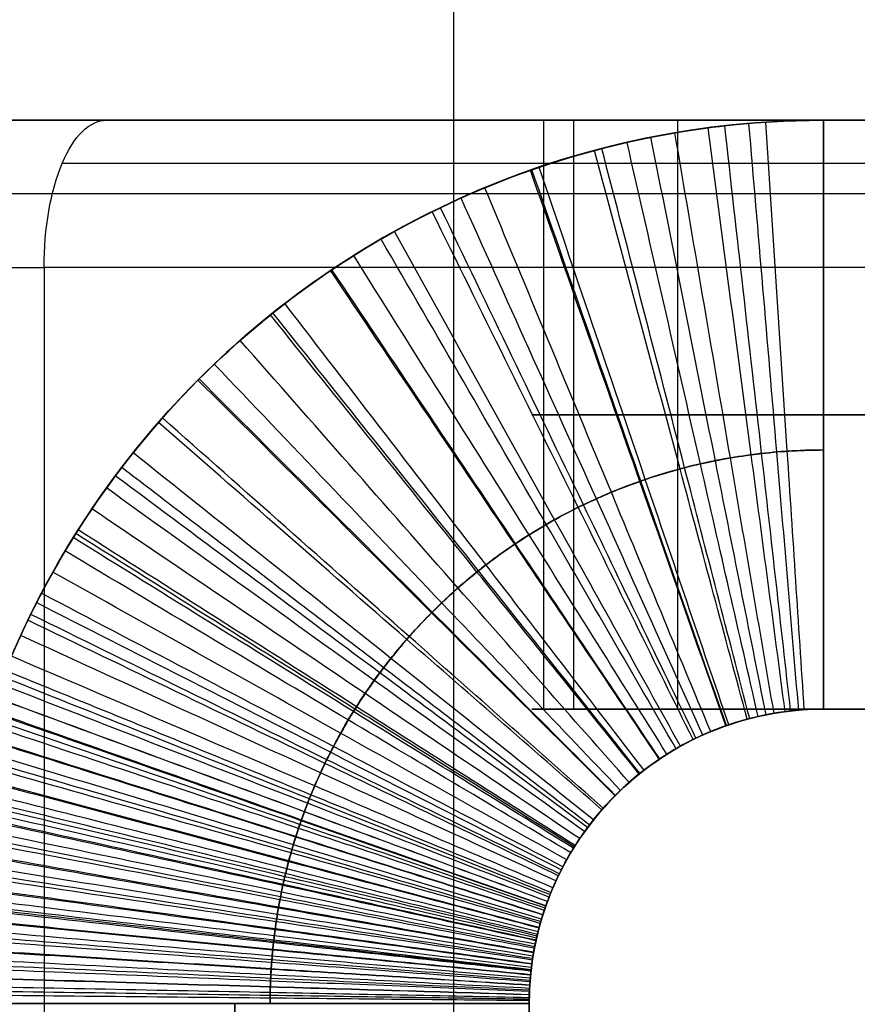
# Model space of a CAD drawing. Header units: millimetres. Extents: x -250 to 250, y -226 to 214.
# Tile 118 of 175: x 96.61 to 97.75, y -133.72 to -132.38. Entities that reach past the tile are written whole.
import ezdxf

# ---------------------------------------------------------------- set-up
doc = ezdxf.new("R2010")
doc.units = ezdxf.units.MM
doc.layers.add('Livello 01', color=7, linetype='Continuous')

# ---------------------------------------------------------------- blocks, each defined once
blk = doc.blocks.new('SPEAKONEUTRIKAUTO')
at = {"layer": 'Livello 01', "color": 9, "true_color": 0xc0c0c0}
blk.add_line((0, 11.8, -21.2), (0, 11.8), dxfattribs=at)
blk = doc.blocks.new('PWRCONNTFMTRUE1')
at = {"layer": 'Livello 01', "color": 9, "true_color": 0xc0c0c0}
for p, q in [((-8.4417, 4.1582, -23), (-8.4417, 12.7339, -23)), ((-16.4772, 12.0973, -18.2906), (-18.5033, 12.0973, -21.8)), ((13.7885, 12.0973, -18.2906), (15.8146, 12.0973, -21.8)), ((-12.661, 11.496, -23), (-12.661, 11.496, -22.2)), ((-24.7058, 1.7354, -22.6), (-19.1853, 11.2973, -22.6)), ((-21.2417, -0.2646, -22.6), (-14.5665, 11.2973, -22.6)), ((18.0502, 0.6063, -22.6), (11.8778, 11.2973, -22.6)), ((21.5143, 2.6063, -22.6), (16.4966, 11.2973, -22.6))]:
    blk.add_line(p, q, dxfattribs=at)
for centre, radius, start, end in [((-18.4032, 11.9339, -22.8), 1, 90, 155.0059), ((-18.4032, 11.9339, -23), 0.8, 90, 155.0059), ((-18.4032, 11.9339, -23), 0.8, 90, 155.0059), ((-13.4707, 10.4935, -22.2), 1.2, 80.6419, 150), ((-13.4707, 10.4935, -22.6), 1.2, 80.6419, 150), ((-15.2, 0, -22.2), 11.835, 79.49472, 80.64189), ((-15.2, 0, -22.6), 11.835, 79.49472, 80.64189), ((-13.261, 10.4567, -22.2), 1.2, 330, 79.4947), ((-13.261, 10.4567, -22.6), 1.2, 330, 79.4947)]:
    blk.add_arc(centre, radius, start, end, dxfattribs=at)
at = {"layer": 'Livello 01', "color": 9, "true_color": 0xc0c0c0, "extrusion": (0, 0, -1)}
for centre, radius, start, end in [((-12.8, 1.6169, 23), 11.5169, 360, 74.85518), ((-12.8, 1.6169, 23), 11.5169, 0, 74.85518), ((13.4707, 10.4935, 23), 1.2, 30, 99.3581), ((15.2, 0, 23), 11.835, 99.35811, 100.50528), ((13.261, 10.4567, 23), 1.2, 100.5053, 210)]:
    blk.add_arc(centre, radius, start, end, dxfattribs=at)
at = {"layer": 'Livello 01', "color": 9, "true_color": 0xc0c0c0, "extrusion": (1, 0, 0)}
for centre, radius in [((11.2973, -21.8, -16.4072), 1.2), ((11.2973, -21.8, 13.7856), 1.2), ((11.2973, -21.8, -16.4072), 0.4), ((11.2973, -21.8, 13.7856), 0.4)]:
    blk.add_arc(centre, radius, 270, 360, dxfattribs=at)
at = {"layer": 'Livello 01', "color": 9, "true_color": 0xc0c0c0, "extrusion": (-0.422525, -0.906351, -1.11525e-13)}
blk.add_arc((-22.5222, -22.8, -3.0405), 0.2, 180, 225, dxfattribs=at)
at = {"layer": 'Livello 01', "color": 9, "true_color": 0xc0c0c0, "extrusion": (-0.422525, -0.906351, -1.18454e-14)}
blk.add_arc((-22.5222, -22.8, -3.0405), 0.2, 225, 270, dxfattribs=at)
at = {"layer": 'Livello 01', "color": 9, "true_color": 0xc0c0c0, "extrusion": (0, 1, 0)}
for centre, radius, start, end in [((13.1285, -22.8906, 12.0973), 1.2, 65.3468, 90), ((-10.6708, -22.4906, 12.0973), 0.8, 120, 120.3138), ((-10.6708, -22.4906, 11.6973), 0.8, 120, 120.3138)]:
    blk.add_arc(centre, radius, start, end, dxfattribs=at)
at = {"layer": 'Livello 01', "color": 9, "true_color": 0xc0c0c0, "extrusion": (0, -1, 0)}
blk.add_arc((-13.1285, -22.8906, -11.6973), 1.2, 90, 114.6532, dxfattribs=at)
at = {"layer": 'Livello 01', "color": 9, "true_color": 0xc0c0c0}
for points, degree in [([(-22.0473, 8.8505, -22.9), (-20.216, 12.7789, -22.9)], 1), ([(-18.5033, 11.6973, -21.8), (-18.5033, 12.4973, -21.8)], 1), ([(-13.6291, 12.4973, -21.8), (-13.6291, 11.6973, -21.8)], 1), ([(11.0746, 11.6973, -21.8), (11.0746, 12.4973, -21.8)], 1), ([(15.8146, 12.4973, -21.8), (15.8146, 11.6973, -21.8)], 1), ([(11.3636, 11.6678, -21.9508), (11.3636, 12.4088, -22.2523)], 1), ([(-21.1409, 8.428, -22.8), (-19.3096, 12.3564, -22.8)], 1), ([(-19.3096, 12.3564, -22.8), (-19.3096, 12.3564, -17.8)], 1), ([(-21.0878, 8.4033, -22.9414), (-19.2565, 12.3316, -22.9414)], 1), ([(-19.1283, 12.2719, -23), (-20.9597, 8.3435, -23)], 1), ([(-14.1678, 12.2508, -22.5285), (-14.1678, 11.6151, -22.0428)], 1), ([(-18.5033, 12.0493, -21.8), (-18.5195, 12.0493, -21.8281), (-18.552, 12.0461, -21.8844), (-18.6007, 12.032, -21.9677), (-18.6494, 12.0086, -22.0489), (-18.6982, 11.9762, -22.127), (-18.7469, 11.9353, -22.2009), (-18.7956, 11.8864, -22.2698), (-18.8443, 11.8301, -22.3329), (-18.893, 11.7671, -22.3892), (-18.9417, 11.6982, -22.4381), (-18.9904, 11.6242, -22.479), (-19.0392, 11.5462, -22.5113), (-19.0879, 11.465, -22.5347), (-19.1366, 11.3816, -22.5488), (-19.1691, 11.3254, -22.552), (-19.1853, 11.2973, -22.552)], 3), ([(16.4966, 11.2973, -22.552), (16.4804, 11.3254, -22.552), (16.4479, 11.3816, -22.5488), (16.3992, 11.465, -22.5347), (16.3505, 11.5462, -22.5113), (16.3018, 11.6242, -22.479), (16.2531, 11.6982, -22.4381), (16.2043, 11.7671, -22.3892), (16.1556, 11.8301, -22.3329), (16.1069, 11.8864, -22.2698), (16.0582, 11.9353, -22.2009), (16.0095, 11.9762, -22.127), (15.9608, 12.0086, -22.0489), (15.9121, 12.032, -21.9677), (15.8633, 12.0461, -21.8844), (15.8309, 12.0493, -21.8281), (15.8146, 12.0493, -21.8)], 3), ([(11.3636, 11.9938, -22.0834), (11.3759, 11.9858, -22.1031), (11.4003, 11.9682, -22.1417), (11.4371, 11.9369, -22.1972), (11.4738, 11.9011, -22.2498), (11.5105, 11.8609, -22.2992), (11.5473, 11.8167, -22.345), (11.584, 11.7688, -22.387), (11.6207, 11.7175, -22.4247), (11.6574, 11.6632, -22.458), (11.6942, 11.6063, -22.4865), (11.7309, 11.5472, -22.5102), (11.7676, 11.4863, -22.5288), (11.8044, 11.424, -22.5421), (11.8411, 11.3609, -22.5502), (11.8656, 11.3185, -22.552), (11.8778, 11.2973, -22.552)], 3), ([(-14.5665, 11.2973, -22.552), (-14.557, 11.3137, -22.552), (-14.538, 11.3466, -22.5509), (-14.5095, 11.3957, -22.5461), (-14.4811, 11.4444, -22.538), (-14.4526, 11.4925, -22.5268), (-14.4241, 11.5397, -22.5124), (-14.3956, 11.5859, -22.495), (-14.3671, 11.6308, -22.4746), (-14.3386, 11.6743, -22.4513), (-14.3102, 11.7162, -22.4252), (-14.2817, 11.7563, -22.3963), (-14.2532, 11.7944, -22.365), (-14.2247, 11.8303, -22.3312), (-14.1962, 11.864, -22.2951), (-14.1773, 11.8848, -22.2696), (-14.1678, 11.8948, -22.2565)], 3), ([(-18.5033, 11.6973, -21.8), (-13.6291, 11.6973, -21.8)], 1), ([(-18.5033, 11.6973, -21.8), (-16.4772, 11.6973, -18.2906)], 1), ([(11.3636, 11.6678, -21.9508), (11.2928, 11.6923, -21.8905), (11.1965, 11.6973, -21.838), (11.0746, 11.6973, -21.8)], 3), ([(11.0746, 11.6973, -21.8), (15.8146, 11.6973, -21.8)], 1), ([(13.7885, 11.6973, -18.2906), (15.8146, 11.6973, -21.8)], 1), ([(-13.2756, 11.6775, -22.2), (-13.2756, 11.6775, -23)], 1), ([(-13.0422, 11.6366, -22.2), (-13.0422, 11.6366, -23)], 1), ([(-24.7058, 1.7354, -22.2), (-19.1853, 11.2973, -22.2)], 1), ([(-24.7058, 1.7354, -23), (-19.1853, 11.2973, -23)], 1), ([(-21.2417, -0.2646, -23), (-14.5665, 11.2973, -23)], 1), ([(-14.5665, 11.2973, -22.2), (-21.2417, -0.2646, -22.2)], 1), ([(-14.5665, 11.2973, -23), (-19.1853, 11.2973, -23)], 1), ([(-14.5665, 11.2973, -22.2), (-19.1853, 11.2973, -22.2)], 1), ([(-19.1853, 11.2973, -23), (-19.1853, 11.2973, -22.2)], 1), ([(-14.5665, 11.2973, -22.2), (-14.5665, 11.2973, -23)], 1), ([(11.8778, 11.2973, -22.2), (16.4966, 11.2973, -22.2)], 1), ([(11.8778, 11.2973, -23), (11.8778, 11.2973, -22.2)], 1), ([(16.4966, 11.2973, -23), (11.8778, 11.2973, -23)], 1), ([(18.0502, 0.6063, -22.2), (11.8778, 11.2973, -22.2)], 1), ([(11.8778, 11.2973, -23), (18.0502, 0.6063, -23)], 1), ([(16.4966, 11.2973, -22.2), (16.4966, 11.2973, -23)], 1), ([(21.5143, 2.6063, -23), (16.4966, 11.2973, -23)], 1), ([(16.4966, 11.2973, -22.2), (21.5143, 2.6063, -22.2)], 1)]:
    blk.add_open_spline(points, degree=degree, dxfattribs=at)
for points, knots in [([(-19.1853, 11.2973, -23), (-19.1251, 11.4636, -23), (-19.0656, 11.6281, -22.9654), (-18.9453, 11.9325, -22.8316), (-18.8858, 12.0691, -22.7337), (-18.7717, 12.2822, -22.5015), (-18.7183, 12.3615, -22.374), (-18.6106, 12.4696, -22.0965), (-18.5572, 12.4973, -21.9489), (-18.5033, 12.4973, -21.8)], [0, 0, 0, 0, 0.531933, 0.531933, 1.06362, 1.06362, 1.539841, 1.539841, 2.016063, 2.016063, 2.016063, 2.016063]), ([(-13.6291, 12.4973, -21.8), (-13.7448, 12.4973, -21.8853), (-13.8475, 12.4887, -21.994), (-14.0271, 12.4191, -22.2455), (-14.1039, 12.3575, -22.3889), (-14.1678, 12.2508, -22.5285)], [0, 0, 0, 0, 0.4856194, 0.4856194, 0.9712387, 0.9712387, 0.9712387, 0.9712387]), ([(-13.72, 11.6965, -21.8247), (-13.72, 11.8136, -21.832), (-13.72, 12.0798, -21.8484), (-13.72, 12.346, -21.8649), (-13.72, 12.495, -21.8741)], [0.02000272, 0.02000272, 0.02000272, 0.02000272, 0.0552, 0.10000592, 0.10000592, 0.10000592, 0.10000592]), ([(-13.6976, 11.6969, -21.8182), (-13.6976, 11.8141, -21.8235), (-13.6976, 12.0805, -21.8356), (-13.6976, 12.3469, -21.8477), (-13.6976, 12.4961, -21.8545)], [0.02000168, 0.02000168, 0.02000168, 0.02000168, 0.0552, 0.10000387, 0.10000387, 0.10000387, 0.10000387]), ([(-13.675, 11.6971, -21.8118), (-13.675, 11.8144, -21.8153), (-13.675, 12.0809, -21.8232), (-13.675, 12.3475, -21.8311), (-13.675, 12.4968, -21.8355)], [0.02000081, 0.02000081, 0.02000081, 0.02000081, 0.0552, 0.10000194, 0.10000194, 0.10000194, 0.10000194]), ([(-13.6522, 11.6972, -21.8058), (-13.6522, 11.8145, -21.8075), (-13.6522, 12.0812, -21.8114), (-13.6522, 12.3478, -21.8152), (-13.6522, 12.4971, -21.8174)], [0.02000022, 0.02000022, 0.02000022, 0.02000022, 0.0552, 0.10000053, 0.10000053, 0.10000053, 0.10000053]), ([(11.0869, 11.6972, -21.8039), (11.0869, 11.8146, -21.805), (11.0869, 12.0812, -21.8076), (11.0869, 12.3479, -21.8102), (11.0869, 12.4972, -21.8117)], [0.2000102, 0.2000102, 0.2000102, 0.2000102, 0.5520245, 1.0000481, 1.0000481, 1.0000481, 1.0000481]), ([(11.099, 11.6972, -21.8079), (11.099, 11.8145, -21.8102), (11.099, 12.0811, -21.8155), (11.099, 12.3477, -21.8208), (11.099, 12.497, -21.8237)], [0.2000139, 0.2000139, 0.2000139, 0.2000139, 0.5520245, 1.000059, 1.000059, 1.000059, 1.000059]), ([(11.111, 11.6971, -21.812), (11.111, 11.8144, -21.8156), (11.111, 12.0809, -21.8236), (11.111, 12.3475, -21.8316), (11.111, 12.4968, -21.8361)], [0.2000198, 0.2000198, 0.2000198, 0.2000198, 0.5520245, 1.0000761, 1.0000761, 1.0000761, 1.0000761]), ([(11.1229, 11.697, -21.8163), (11.1229, 11.8142, -21.821), (11.1229, 12.0806, -21.8319), (11.1229, 12.3471, -21.8427), (11.1229, 12.4963, -21.8488)], [0.2000274, 0.2000274, 0.2000274, 0.2000274, 0.5520245, 1.0000983, 1.0000983, 1.0000983, 1.0000983]), ([(11.1346, 11.6968, -21.8206), (11.1346, 11.8139, -21.8267), (11.1346, 12.0803, -21.8404), (11.1346, 12.3466, -21.8542), (11.1346, 12.4958, -21.8619)], [0.2000363, 0.2000363, 0.2000363, 0.2000363, 0.5520245, 1.0001245, 1.0001245, 1.0001245, 1.0001245]), ([(11.1462, 11.6965, -21.8251), (11.1462, 11.8136, -21.8324), (11.1462, 12.0798, -21.8491), (11.1462, 12.3459, -21.8659), (11.1462, 12.495, -21.8752)], [0.2000461, 0.2000461, 0.2000461, 0.2000461, 0.5520245, 1.0001532, 1.0001532, 1.0001532, 1.0001532]), ([(11.1576, 11.6962, -21.8296), (11.1576, 11.8132, -21.8383), (11.1576, 12.0792, -21.8581), (11.1576, 12.3451, -21.8778), (11.1576, 12.4941, -21.8889)], [0.2000563, 0.2000563, 0.2000563, 0.2000563, 0.5520245, 1.000183, 1.000183, 1.000183, 1.000183]), ([(16.4966, 11.2973, -23), (16.4427, 11.4462, -23), (16.3893, 11.5938, -22.9723), (16.2816, 11.8713, -22.8643), (16.2282, 11.9988, -22.7849), (16.1142, 12.231, -22.5719), (16.0547, 12.3288, -22.4352), (15.9343, 12.4627, -22.1308), (15.8748, 12.4973, -21.9663), (15.8146, 12.4973, -21.8)], [-2.016063, -2.016063, -2.016063, -2.016063, -1.539841, -1.539841, -1.06362, -1.06362, -0.531933, -0.531933, 0, 0, 0, 0]), ([(-18.552, 11.6948, -21.8448), (-18.552, 11.8113, -21.8579), (-18.552, 12.0763, -21.8878), (-18.552, 12.3413, -21.9176), (-18.552, 12.4897, -21.9344)], [0.2004203, 0.2004203, 0.2004203, 0.2004203, 0.5531599, 1.0021011, 1.0021011, 1.0021011, 1.0021011]), ([(-13.8275, 11.6926, -21.861), (-13.8275, 11.8086, -21.8789), (-13.8275, 12.0721, -21.9196), (-13.8275, 12.3357, -21.9603), (-13.8275, 12.4833, -21.9831)], [0.02000588, 0.02000588, 0.02000588, 0.02000588, 0.0552, 0.10000931, 0.10000931, 0.10000931, 0.10000931]), ([(-13.8066, 11.6938, -21.8533), (-13.8066, 11.81, -21.869), (-13.8066, 12.0743, -21.9045), (-13.8066, 12.3386, -21.94), (-13.8066, 12.4867, -21.96)], [0.02000602, 0.02000602, 0.02000602, 0.02000602, 0.0552, 0.10001005, 0.10001005, 0.10001005, 0.10001005]), ([(-13.7853, 11.6947, -21.8458), (-13.7853, 11.8112, -21.8593), (-13.7853, 12.0762, -21.8898), (-13.7853, 12.3411, -21.9204), (-13.7853, 12.4895, -21.9375)], [0.02000564, 0.02000564, 0.02000564, 0.02000564, 0.0552, 0.10000999, 0.10000999, 0.10000999, 0.10000999]), ([(-13.7638, 11.6955, -21.8386), (-13.7638, 11.8122, -21.8499), (-13.7638, 12.0777, -21.8756), (-13.7638, 12.3431, -21.9013), (-13.7638, 12.4918, -21.9157)], [0.02000485, 0.02000485, 0.02000485, 0.02000485, 0.0552, 0.10000916, 0.10000916, 0.10000916, 0.10000916]), ([(-13.742, 11.6961, -21.8315), (-13.742, 11.813, -21.8408), (-13.742, 12.0789, -21.8618), (-13.742, 12.3447, -21.8828), (-13.742, 12.4936, -21.8945)], [0.02000383, 0.02000383, 0.02000383, 0.02000383, 0.0552, 0.10000774, 0.10000774, 0.10000774, 0.10000774]), ([(11.1688, 11.6959, -21.8343), (11.1688, 11.8127, -21.8444), (11.1688, 12.0785, -21.8672), (11.1688, 12.3442, -21.8901), (11.1688, 12.493, -21.9029)], [0.2000663, 0.2000663, 0.2000663, 0.2000663, 0.5520245, 1.0002124, 1.0002124, 1.0002124, 1.0002124]), ([(11.1799, 11.6954, -21.8391), (11.1799, 11.8122, -21.8505), (11.1799, 12.0776, -21.8766), (11.1799, 12.343, -21.9026), (11.1799, 12.4917, -21.9172)], [0.2000758, 0.2000758, 0.2000758, 0.2000758, 0.5520245, 1.0002404, 1.0002404, 1.0002404, 1.0002404]), ([(11.1909, 11.6949, -21.8439), (11.1909, 11.8115, -21.8568), (11.1909, 12.0766, -21.8861), (11.1909, 12.3417, -21.9154), (11.1909, 12.4902, -21.9318)], [0.2000847, 0.2000847, 0.2000847, 0.2000847, 0.5520245, 1.0002665, 1.0002665, 1.0002665, 1.0002665]), ([(11.2017, 11.6944, -21.8489), (11.2017, 11.8108, -21.8632), (11.2017, 12.0755, -21.8958), (11.2017, 12.3402, -21.9284), (11.2017, 12.4885, -21.9467)], [0.2000927, 0.2000927, 0.2000927, 0.2000927, 0.5520245, 1.00029, 1.00029, 1.00029, 1.00029]), ([(11.2123, 11.6937, -21.854), (11.2123, 11.8099, -21.8698), (11.2123, 12.0742, -21.9057), (11.2123, 12.3385, -21.9417), (11.2123, 12.4866, -21.9619)], [0.2000995, 0.2000995, 0.2000995, 0.2000995, 0.5520245, 1.0003101, 1.0003101, 1.0003101, 1.0003101]), ([(11.2227, 11.693, -21.8591), (11.2227, 11.809, -21.8764), (11.2227, 12.0728, -21.9158), (11.2227, 12.3366, -21.9552), (11.2227, 12.4844, -21.9773)], [0.2001049, 0.2001049, 0.2001049, 0.2001049, 0.5520245, 1.0003261, 1.0003261, 1.0003261, 1.0003261]), ([(11.233, 11.6922, -21.8643), (11.233, 11.8079, -21.8832), (11.233, 12.0712, -21.9261), (11.233, 12.3345, -21.969), (11.233, 12.4819, -21.993)], [0.2001086, 0.2001086, 0.2001086, 0.2001086, 0.5520245, 1.0003371, 1.0003371, 1.0003371, 1.0003371]), ([(15.8633, 11.6948, -21.8448), (15.8633, 11.8113, -21.8579), (15.8633, 12.0763, -21.8878), (15.8633, 12.3413, -21.9176), (15.8633, 12.4897, -21.9344)], [0.2004203, 0.2004203, 0.2004203, 0.2004203, 0.5531599, 1.0021009, 1.0021009, 1.0021009, 1.0021009]), ([(-18.6007, 11.6872, -21.889), (-18.6007, 11.8016, -21.9151), (-18.6007, 12.0616, -21.9745), (-18.6007, 12.3216, -22.0338), (-18.6007, 12.4672, -22.067)], [0.2004203, 0.2004203, 0.2004203, 0.2004203, 0.5531599, 1.0021011, 1.0021011, 1.0021011, 1.0021011]), ([(-13.8883, 11.6881, -21.8854), (-13.8883, 11.8027, -21.9104), (-13.8883, 12.0632, -21.9673), (-13.8883, 12.3237, -22.0242), (-13.8883, 12.4697, -22.0561)], [0.02000327, 0.02000327, 0.02000327, 0.02000327, 0.0552, 0.10000364, 0.10000364, 0.10000364, 0.10000364]), ([(-13.8683, 11.6898, -21.8771), (-13.8683, 11.8049, -21.8997), (-13.8683, 12.0666, -21.951), (-13.8683, 12.3283, -22.0024), (-13.8683, 12.4748, -22.0312)], [0.02000438, 0.02000438, 0.02000438, 0.02000438, 0.0552, 0.10000592, 0.10000592, 0.10000592, 0.10000592]), ([(-13.8481, 11.6913, -21.869), (-13.8481, 11.8069, -21.8892), (-13.8481, 12.0696, -21.9351), (-13.8481, 12.3323, -21.9811), (-13.8481, 12.4794, -22.0068)], [0.02000529, 0.02000529, 0.02000529, 0.02000529, 0.0552, 0.10000789, 0.10000789, 0.10000789, 0.10000789]), ([(11.243, 11.6913, -21.8696), (11.243, 11.8068, -21.8901), (11.243, 12.0694, -21.9365), (11.243, 12.3321, -21.9829), (11.243, 12.4792, -22.0089)], [0.2001103, 0.2001103, 0.2001103, 0.2001103, 0.5520245, 1.0003422, 1.0003422, 1.0003422, 1.0003422]), ([(11.2529, 11.6903, -21.875), (11.2529, 11.8055, -21.897), (11.2529, 12.0675, -21.9471), (11.2529, 12.3295, -21.9971), (11.2529, 12.4763, -22.0251)], [0.20011, 0.20011, 0.20011, 0.20011, 0.5520245, 1.0003412, 1.0003412, 1.0003412, 1.0003412]), ([(11.2627, 11.6892, -21.8805), (11.2627, 11.8041, -21.9041), (11.2627, 12.0654, -21.9578), (11.2627, 12.3266, -22.0115), (11.2627, 12.473, -22.0415)], [0.2001076, 0.2001076, 0.2001076, 0.2001076, 0.5520245, 1.0003343, 1.0003343, 1.0003343, 1.0003343]), ([(11.2722, 11.688, -21.8861), (11.2722, 11.8026, -21.9113), (11.2722, 12.063, -21.9687), (11.2722, 12.3235, -22.026), (11.2722, 12.4694, -22.0582)], [0.2001033, 0.2001033, 0.2001033, 0.2001033, 0.5520245, 1.0003218, 1.0003218, 1.0003218, 1.0003218]), ([(15.9121, 11.6872, -21.889), (15.9121, 11.8016, -21.9151), (15.9121, 12.0616, -21.9745), (15.9121, 12.3216, -22.0338), (15.9121, 12.4672, -22.067)], [0.2004203, 0.2004203, 0.2004203, 0.2004203, 0.5531599, 1.0021007, 1.0021007, 1.0021007, 1.0021007]), ([(-13.9271, 11.6839, -21.9025), (-13.9271, 11.7973, -21.9326), (-13.9271, 12.0551, -22.0009), (-13.9271, 12.3128, -22.0693), (-13.9271, 12.4572, -22.1075)], [0.02000106, 0.02000106, 0.02000106, 0.02000106, 0.0552, 0.10000017, 0.10000017, 0.10000017, 0.10000017]), ([(-13.9078, 11.6861, -21.8939), (-13.9078, 11.8002, -21.9214), (-13.9078, 12.0594, -21.984), (-13.9078, 12.3186, -22.0465), (-13.9078, 12.4638, -22.0816)], [0.02000211, 0.02000211, 0.02000211, 0.02000211, 0.0552, 0.10000153, 0.10000153, 0.10000153, 0.10000153]), ([(11.2815, 11.6867, -21.8917), (11.2815, 11.8009, -21.9186), (11.2815, 12.0605, -21.9797), (11.2815, 12.3201, -22.0408), (11.2815, 12.4656, -22.075)], [0.2000972, 0.2000972, 0.2000972, 0.2000972, 0.5520245, 1.0003041, 1.0003041, 1.0003041, 1.0003041]), ([(11.2906, 11.6853, -21.8974), (11.2906, 11.7991, -21.9259), (11.2906, 12.0578, -21.9908), (11.2906, 12.3165, -22.0557), (11.2906, 12.4614, -22.0921)], [0.2000895, 0.2000895, 0.2000895, 0.2000895, 0.5520245, 1.0002816, 1.0002816, 1.0002816, 1.0002816]), ([(11.2996, 11.6838, -21.9031), (11.2996, 11.7972, -21.9333), (11.2996, 12.0549, -22.0021), (11.2996, 12.3126, -22.0708), (11.2996, 12.4569, -22.1093)], [0.2000804, 0.2000804, 0.2000804, 0.2000804, 0.5520245, 1.0002546, 1.0002546, 1.0002546, 1.0002546]), ([(-13.9645, 11.6788, -21.9203), (-13.9645, 11.7907, -21.9556), (-13.9645, 12.045, -22.0357), (-13.9645, 12.2993, -22.1159), (-13.9645, 12.4417, -22.1608)], [0.02, 0.02, 0.02, 0.02, 0.0552, 0.10000038, 0.10000038, 0.10000038, 0.10000038]), ([(-13.946, 11.6815, -21.9113), (-13.946, 11.7942, -21.944), (-13.946, 12.0503, -22.0182), (-13.946, 12.3064, -22.0924), (-13.946, 12.4499, -22.134)], [0.02000029, 0.02000029, 0.02000029, 0.02000029, 0.0552, 0.10000003, 0.10000003, 0.10000003, 0.10000003]), ([(11.3083, 11.6822, -21.9089), (11.3083, 11.7951, -21.9408), (11.3083, 12.0517, -22.0134), (11.3083, 12.3084, -22.086), (11.3083, 12.4521, -22.1267)], [0.2000699, 0.2000699, 0.2000699, 0.2000699, 0.5520245, 1.0002239, 1.0002239, 1.0002239, 1.0002239]), ([(11.3168, 11.6805, -21.9148), (11.3168, 11.7929, -21.9484), (11.3168, 12.0484, -22.0249), (11.3168, 12.3039, -22.1014), (11.3168, 12.447, -22.1443)], [0.2000584, 0.2000584, 0.2000584, 0.2000584, 0.5520245, 1.0001902, 1.0001902, 1.0001902, 1.0001902]), ([(11.3252, 11.6787, -21.9207), (11.3252, 11.7905, -21.956), (11.3252, 12.0448, -22.0365), (11.3252, 12.2991, -22.1169), (11.3252, 12.4415, -22.162)], [0.2000466, 0.2000466, 0.2000466, 0.2000466, 0.5520245, 1.0001555, 1.0001555, 1.0001555, 1.0001555]), ([(-18.6494, 11.6748, -21.9321), (-18.6494, 11.7856, -21.9709), (-18.6494, 12.0373, -22.0589), (-18.6494, 12.289, -22.147), (-18.6494, 12.4299, -22.1963)], [0.2004203, 0.2004203, 0.2004203, 0.2004203, 0.5531599, 1.0021015, 1.0021015, 1.0021015, 1.0021015]), ([(-13.9826, 11.6758, -21.9294), (-13.9826, 11.7868, -21.9673), (-13.9826, 12.0391, -22.0535), (-13.9826, 12.2915, -22.1398), (-13.9826, 12.4328, -22.1881)], [0.02, 0.02, 0.02, 0.02, 0.0552, 0.100001, 0.100001, 0.100001, 0.100001]), ([(11.3333, 11.6767, -21.9266), (11.3333, 11.788, -21.9637), (11.3333, 12.041, -22.0481), (11.3333, 12.294, -22.1325), (11.3333, 12.4357, -22.1798)], [0.2000352, 0.2000352, 0.2000352, 0.2000352, 0.5520245, 1.0001219, 1.0001219, 1.0001219, 1.0001219]), ([(11.3412, 11.6747, -21.9326), (11.3412, 11.7854, -21.9715), (11.3412, 12.037, -22.0599), (11.3412, 12.2886, -22.1483), (11.3412, 12.4295, -22.1978)], [0.200025, 0.200025, 0.200025, 0.200025, 0.5520245, 1.0000916, 1.0000916, 1.0000916, 1.0000916]), ([(15.9608, 11.6748, -21.9321), (15.9608, 11.7856, -21.9709), (15.9608, 12.0373, -22.0589), (15.9608, 12.289, -22.147), (15.9608, 12.4299, -22.1963)], [0.2004203, 0.2004203, 0.2004203, 0.2004203, 0.5531599, 1.0021013, 1.0021013, 1.0021013, 1.0021013]), ([(-14.0003, 11.6725, -21.9386), (-14.0003, 11.7826, -21.9792), (-14.0003, 12.0327, -22.0716), (-14.0003, 12.2829, -22.1639), (-14.0003, 12.423, -22.2157)], [0.02, 0.02, 0.02, 0.02, 0.0552, 0.10000181, 0.10000181, 0.10000181, 0.10000181]), ([(11.3489, 11.6725, -21.9386), (11.3489, 11.7825, -21.9793), (11.3489, 12.0327, -22.0717), (11.3489, 12.2828, -22.1641), (11.3489, 12.4229, -22.2159)], [0.2000166, 0.2000166, 0.2000166, 0.2000166, 0.5520245, 1.000067, 1.000067, 1.000067, 1.000067]), ([(11.3564, 11.6702, -21.9447), (11.3564, 11.7796, -21.9871), (11.3564, 12.0282, -22.0836), (11.3564, 12.2768, -22.18), (11.3564, 12.416, -22.234)], [0.2000109, 0.2000109, 0.2000109, 0.2000109, 0.5520245, 1.0000504, 1.0000504, 1.0000504, 1.0000504]), ([(-14.0346, 11.6651, -21.9572), (-14.0346, 11.7729, -22.0034), (-14.0346, 12.0182, -22.1082), (-14.0346, 12.2634, -22.2131), (-14.0346, 12.4007, -22.2718)], [0.02, 0.02, 0.02, 0.02, 0.0552, 0.10000363, 0.10000363, 0.10000363, 0.10000363]), ([(-14.0177, 11.6689, -21.9479), (-14.0177, 11.778, -21.9912), (-14.0177, 12.0257, -22.0898), (-14.0177, 12.2735, -22.1884), (-14.0177, 12.4123, -22.2436)], [0.02, 0.02, 0.02, 0.02, 0.0552, 0.10000272, 0.10000272, 0.10000272, 0.10000272]), ([(11.3636, 12.4088, -22.2523), (11.4195, 12.3505, -22.3954), (11.4749, 12.2652, -22.5259), (11.5867, 12.0498, -22.7474), (11.6421, 11.9217, -22.8363), (11.7581, 11.628, -22.9654), (11.8177, 11.4635, -23), (11.8778, 11.2973, -23)], [-1.520098, -1.520098, -1.520098, -1.520098, -1.025966, -1.025966, -0.531835, -0.531835, 0, 0, 0, 0]), ([(-14.0511, 11.6609, -21.9667), (-14.0511, 11.7675, -22.0156), (-14.0511, 12.0099, -22.1268), (-14.0511, 12.2524, -22.2379), (-14.0511, 12.3881, -22.3001)], [0.02, 0.02, 0.02, 0.02, 0.0552, 0.10000443, 0.10000443, 0.10000443, 0.10000443]), ([(-18.6982, 11.6577, -21.9736), (-18.6982, 11.7634, -22.0245), (-18.6982, 12.0036, -22.1402), (-18.6982, 12.2439, -22.2559), (-18.6982, 12.3784, -22.3207)], [0.2004203, 0.2004203, 0.2004203, 0.2004203, 0.5531599, 1.0021018, 1.0021018, 1.0021018, 1.0021018]), ([(-14.0672, 11.6564, -21.9762), (-14.0672, 11.7617, -22.0279), (-14.0672, 12.0011, -22.1454), (-14.0672, 12.2405, -22.2629), (-14.0672, 12.3746, -22.3287)], [0.02, 0.02, 0.02, 0.02, 0.0552, 0.10000501, 0.10000501, 0.10000501, 0.10000501]), ([(16.0095, 11.6577, -21.9736), (16.0095, 11.7634, -22.0245), (16.0095, 12.0036, -22.1402), (16.0095, 12.2439, -22.2559), (16.0095, 12.3784, -22.3207)], [0.2004203, 0.2004203, 0.2004203, 0.2004203, 0.5531599, 1.0021016, 1.0021016, 1.0021016, 1.0021016]), ([(-14.0829, 11.6515, -21.9858), (-14.0829, 11.7554, -22.0403), (-14.0829, 11.9916, -22.1641), (-14.0829, 12.2278, -22.288), (-14.0829, 12.36, -22.3573)], [0.02, 0.02, 0.02, 0.02, 0.0552, 0.10000519, 0.10000519, 0.10000519, 0.10000519]), ([(11.4003, 11.6537, -21.9815), (11.4003, 11.7583, -22.0348), (11.4003, 11.9959, -22.1558), (11.4003, 12.2335, -22.2768), (11.4003, 12.3666, -22.3446)], [0.2002388, 0.2002388, 0.2002388, 0.2002388, 0.552659, 1.0011938, 1.0011938, 1.0011938, 1.0011938]), ([(-14.0982, 11.6463, -21.9953), (-14.0982, 11.7487, -22.0526), (-14.0982, 11.9814, -22.1829), (-14.0982, 12.2141, -22.3131), (-14.0982, 12.3445, -22.3861)], [0.01999999, 0.01999999, 0.01999999, 0.01999999, 0.0552, 0.10000493, 0.10000493, 0.10000493, 0.10000493]), ([(-14.113, 11.6408, -22.0049), (-14.113, 11.7416, -22.065), (-14.113, 11.9706, -22.2016), (-14.113, 12.1996, -22.3383), (-14.113, 12.3279, -22.4148)], [0.02, 0.02, 0.02, 0.02, 0.0552, 0.10000422, 0.10000422, 0.10000422, 0.10000422]), ([(-18.7469, 11.636, -22.0128), (-18.7469, 11.7353, -22.0752), (-18.7469, 11.9611, -22.2171), (-18.7469, 12.1869, -22.359), (-18.7469, 12.3133, -22.4384)], [0.2004203, 0.2004203, 0.2004203, 0.2004203, 0.5531599, 1.0021017, 1.0021017, 1.0021017, 1.0021017]), ([(-14.1274, 11.6349, -22.0145), (-14.1274, 11.7339, -22.0774), (-14.1274, 11.9591, -22.2204), (-14.1274, 12.1842, -22.3634), (-14.1274, 12.3102, -22.4434)], [0.02, 0.02, 0.02, 0.02, 0.0552, 0.10000305, 0.10000305, 0.10000305, 0.10000305]), ([(11.4371, 11.6371, -22.011), (11.4371, 11.7368, -22.0729), (11.4371, 11.9633, -22.2136), (11.4371, 12.1899, -22.3542), (11.4371, 12.3167, -22.433)], [0.2002388, 0.2002388, 0.2002388, 0.2002388, 0.552659, 1.0011938, 1.0011938, 1.0011938, 1.0011938]), ([(16.0582, 11.636, -22.0128), (16.0582, 11.7353, -22.0752), (16.0582, 11.9611, -22.2171), (16.0582, 12.1869, -22.359), (16.0582, 12.3133, -22.4384)], [0.2004203, 0.2004203, 0.2004203, 0.2004203, 0.5531599, 1.0021008, 1.0021008, 1.0021008, 1.0021008]), ([(-14.1413, 11.6287, -22.024), (-14.1413, 11.7259, -22.0897), (-14.1413, 11.9468, -22.239), (-14.1413, 12.1678, -22.3884), (-14.1413, 12.2915, -22.472)], [0.02, 0.02, 0.02, 0.02, 0.0552, 0.10000165, 0.10000165, 0.10000165, 0.10000165]), ([(-14.1548, 11.6221, -22.0335), (-14.1548, 11.7173, -22.1019), (-14.1548, 11.9339, -22.2576), (-14.1548, 12.1504, -22.4132), (-14.1548, 12.2717, -22.5004)], [0.02, 0.02, 0.02, 0.02, 0.0552, 0.10000048, 0.10000048, 0.10000048, 0.10000048]), ([(11.4738, 11.618, -22.039), (11.4738, 11.7121, -22.1091), (11.4738, 11.926, -22.2684), (11.4738, 12.1398, -22.4277), (11.4738, 12.2596, -22.5169)], [0.2002388, 0.2002388, 0.2002388, 0.2002388, 0.552659, 1.0011938, 1.0011938, 1.0011938, 1.0011938]), ([(-14.1678, 12.2508, -22.5285), (-14.2279, 12.1499, -22.6606), (-14.2874, 12.0226, -22.7704), (-14.3841, 11.7886, -22.8995), (-14.4205, 11.6944, -22.9369), (-14.4936, 11.4988, -22.9873), (-14.53, 11.3982, -23), (-14.5665, 11.2973, -23)], [0, 0, 0, 0, 0.5314, 0.5314, 0.854113, 0.854113, 1.176826, 1.176826, 1.176826, 1.176826]), ([(-18.7956, 11.61, -22.0494), (-18.7956, 11.7017, -22.1226), (-18.7956, 11.9102, -22.2888), (-18.7956, 12.1187, -22.4551), (-18.7956, 12.2355, -22.5482)], [0.2004203, 0.2004203, 0.2004203, 0.2004203, 0.5531599, 1.0021015, 1.0021015, 1.0021015, 1.0021015]), ([(16.1069, 11.61, -22.0494), (16.1069, 11.7017, -22.1226), (16.1069, 11.9102, -22.2888), (16.1069, 12.1187, -22.4551), (16.1069, 12.2355, -22.5482)], [0.2004203, 0.2004203, 0.2004203, 0.2004203, 0.5531599, 1.0021013, 1.0021013, 1.0021013, 1.0021013]), ([(-14.1962, 11.5985, -22.0632), (-14.1962, 11.6869, -22.1404), (-14.1962, 11.8877, -22.3158), (-14.1962, 12.0885, -22.4912), (-14.1962, 12.201, -22.5895)], [0.2001435, 0.2001435, 0.2001435, 0.2001435, 0.5523961, 1.0007176, 1.0007176, 1.0007176, 1.0007176]), ([(11.5105, 11.5967, -22.0652), (11.5105, 11.6845, -22.143), (11.5105, 11.8842, -22.3198), (11.5105, 12.0838, -22.4966), (11.5105, 12.1956, -22.5956)], [0.2002388, 0.2002388, 0.2002388, 0.2002388, 0.552659, 1.0011938, 1.0011938, 1.0011938, 1.0011938]), ([(-14.2247, 11.5806, -22.0823), (-14.2247, 11.6637, -22.1652), (-14.2247, 11.8526, -22.3534), (-14.2247, 12.0415, -22.5416), (-14.2247, 12.1473, -22.647)], [0.2001435, 0.2001435, 0.2001435, 0.2001435, 0.5523961, 1.0007176, 1.0007176, 1.0007176, 1.0007176]), ([(-18.8443, 11.5801, -22.0828), (-18.8443, 11.6631, -22.1658), (-18.8443, 11.8516, -22.3544), (-18.8443, 12.0402, -22.5429), (-18.8443, 12.1458, -22.6485)], [0.2004203, 0.2004203, 0.2004203, 0.2004203, 0.5531599, 1.0021013, 1.0021013, 1.0021013, 1.0021013]), ([(16.1556, 11.5801, -22.0828), (16.1556, 11.6631, -22.1658), (16.1556, 11.8516, -22.3544), (16.1556, 12.0402, -22.5429), (16.1556, 12.1458, -22.6485)], [0.2004203, 0.2004203, 0.2004203, 0.2004203, 0.5531599, 1.0021013, 1.0021013, 1.0021013, 1.0021013]), ([(11.5473, 11.5732, -22.0896), (11.5473, 11.6542, -22.1745), (11.5473, 11.8382, -22.3675), (11.5473, 12.0221, -22.5606), (11.5473, 12.1252, -22.6687)], [0.2002388, 0.2002388, 0.2002388, 0.2002388, 0.552659, 1.0011938, 1.0011938, 1.0011938, 1.0011938]), ([(-14.2532, 11.5615, -22.1003), (-14.2532, 11.639, -22.1884), (-14.2532, 11.8152, -22.3886), (-14.2532, 11.9913, -22.5888), (-14.2532, 12.09, -22.7009)], [0.2001435, 0.2001435, 0.2001435, 0.2001435, 0.5523961, 1.0007176, 1.0007176, 1.0007176, 1.0007176]), ([(-18.893, 11.5467, -22.1127), (-18.893, 11.6198, -22.2045), (-18.893, 11.7861, -22.413), (-18.893, 11.9523, -22.6214), (-18.893, 12.0455, -22.7382)], [0.2004203, 0.2004203, 0.2004203, 0.2004203, 0.5531599, 1.0021013, 1.0021013, 1.0021013, 1.0021013]), ([(-14.1678, 11.8948, -22.2565), (-14.1635, 11.8993, -22.2507), (-14.1549, 11.9079, -22.239), (-14.1414, 11.9204, -22.2212), (-14.1275, 11.9321, -22.2033), (-14.1132, 11.9431, -22.1853), (-14.0983, 11.9535, -22.1673), (-14.0831, 11.9633, -22.1493), (-14.0674, 11.9724, -22.1314), (-14.0513, 11.9809, -22.1135), (-14.0348, 11.9888, -22.0957), (-14.0178, 11.9961, -22.0781), (-14.0005, 12.0028, -22.0606), (-13.9828, 12.0089, -22.0433), (-13.9647, 12.0145, -22.0262), (-13.9462, 12.0196, -22.0094), (-13.9273, 12.0242, -21.9928), (-13.9081, 12.0283, -21.9765), (-13.8885, 12.032, -21.9606), (-13.8686, 12.0352, -21.945), (-13.8483, 12.0381, -21.9297), (-13.8277, 12.0405, -21.9148), (-13.8068, 12.0426, -21.9003), (-13.7856, 12.0444, -21.8862), (-13.7641, 12.0458, -21.8725), (-13.7423, 12.047, -21.8593), (-13.7203, 12.0479, -21.8465), (-13.6979, 12.0485, -21.8342), (-13.6753, 12.049, -21.8223), (-13.6525, 12.0492, -21.811), (-13.6368, 12.0493, -21.8036), (-13.6291, 12.0493, -21.8)], [0, 0, 0, 0, 0.006628, 0.013198, 0.0197077, 0.0261546, 0.0325364, 0.0388507, 0.0450952, 0.0512676, 0.0573657, 0.0633873, 0.0693301, 0.0751922, 0.0809713, 0.0866656, 0.092273, 0.0977917, 0.1032199, 0.1085557, 0.1137975, 0.1189436, 0.1239927, 0.1289431, 0.1337936, 0.138543, 0.14319, 0.1477338, 0.1521734, 0.1565081, 0.1607374, 0.1607374, 0.1607374, 0.1607374]), ([(11.0746, 12.0493, -21.8), (11.0787, 12.0493, -21.8024), (11.087, 12.0492, -21.8074), (11.0991, 12.0491, -21.8149), (11.1111, 12.0489, -21.8227), (11.123, 12.0487, -21.8306), (11.1347, 12.0483, -21.8388), (11.1463, 12.0478, -21.8472), (11.1577, 12.0472, -21.8557), (11.169, 12.0465, -21.8645), (11.1801, 12.0457, -21.8735), (11.191, 12.0447, -21.8826), (11.2018, 12.0436, -21.8919), (11.2124, 12.0424, -21.9014), (11.2228, 12.041, -21.9111), (11.2331, 12.0395, -21.9209), (11.2431, 12.0378, -21.9309), (11.253, 12.0359, -21.9411), (11.2627, 12.0339, -21.9514), (11.2723, 12.0317, -21.9618), (11.2816, 12.0293, -21.9724), (11.2907, 12.0267, -21.983), (11.2997, 12.0239, -21.9938), (11.3084, 12.0209, -22.0047), (11.3169, 12.0177, -22.0157), (11.3252, 12.0143, -22.0269), (11.3334, 12.0106, -22.038), (11.3413, 12.0068, -22.0493), (11.3489, 12.0027, -22.0606), (11.3564, 11.9984, -22.072), (11.3612, 11.9954, -22.0796), (11.3636, 11.9938, -22.0834)], [0, 0, 0, 0, 0.052969, 0.1069, 0.161785, 0.217612, 0.274371, 0.332051, 0.39064, 0.450125, 0.510493, 0.571731, 0.633825, 0.69676, 0.760521, 0.825093, 0.89046, 0.956606, 1.023515, 1.091169, 1.159552, 1.228646, 1.298434, 1.368898, 1.440018, 1.511778, 1.584158, 1.65714, 1.730704, 1.804832, 1.879504, 1.879504, 1.879504, 1.879504]), ([(11.584, 11.5478, -22.1118), (11.584, 11.6213, -22.2033), (11.584, 11.7883, -22.4112), (11.584, 11.9553, -22.6191), (11.584, 12.0488, -22.7355)], [0.2002388, 0.2002388, 0.2002388, 0.2002388, 0.552659, 1.0011938, 1.0011938, 1.0011938, 1.0011938]), ([(16.2043, 11.5467, -22.1127), (16.2043, 11.6198, -22.2045), (16.2043, 11.7861, -22.413), (16.2043, 11.9523, -22.6214), (16.2043, 12.0455, -22.7382)], [0.2004203, 0.2004203, 0.2004203, 0.2004203, 0.5531599, 1.0021015, 1.0021015, 1.0021015, 1.0021015]), ([(-14.2817, 11.5412, -22.117), (-14.2817, 11.6128, -22.21), (-14.2817, 11.7755, -22.4213), (-14.2817, 11.9381, -22.6326), (-14.2817, 12.0292, -22.7509)], [0.2001435, 0.2001435, 0.2001435, 0.2001435, 0.5523961, 1.0007176, 1.0007176, 1.0007176, 1.0007176]), ([(-14.3102, 11.5199, -22.1323), (-14.3102, 11.5853, -22.2298), (-14.3102, 11.7337, -22.4513), (-14.3102, 11.8822, -22.6728), (-14.3102, 11.9653, -22.7969)], [0.2001435, 0.2001435, 0.2001435, 0.2001435, 0.5523961, 1.0007176, 1.0007176, 1.0007176, 1.0007176]), ([(11.6207, 11.5205, -22.1319), (11.6207, 11.586, -22.2292), (11.6207, 11.7349, -22.4505), (11.6207, 11.8837, -22.6718), (11.6207, 11.9671, -22.7957)], [0.2002388, 0.2002388, 0.2002388, 0.2002388, 0.552659, 1.0011938, 1.0011938, 1.0011938, 1.0011938]), ([(-18.9417, 11.5101, -22.1387), (-18.9417, 11.5725, -22.238), (-18.9417, 11.7144, -22.4638), (-18.9417, 11.8563, -22.6896), (-18.9417, 11.9357, -22.8161)], [0.2004203, 0.2004203, 0.2004203, 0.2004203, 0.5531599, 1.0021008, 1.0021008, 1.0021008, 1.0021008]), ([(16.2531, 11.5101, -22.1387), (16.2531, 11.5725, -22.238), (16.2531, 11.7144, -22.4638), (16.2531, 11.8563, -22.6896), (16.2531, 11.9357, -22.8161)], [0.2004203, 0.2004203, 0.2004203, 0.2004203, 0.5531599, 1.0021017, 1.0021017, 1.0021017, 1.0021017]), ([(-14.3386, 11.4977, -22.1462), (-14.3386, 11.5565, -22.2477), (-14.3386, 11.6901, -22.4785), (-14.3386, 11.8237, -22.7093), (-14.3386, 11.8985, -22.8385)], [0.2001435, 0.2001435, 0.2001435, 0.2001435, 0.5523961, 1.0007176, 1.0007176, 1.0007176, 1.0007176]), ([(11.6574, 11.4917, -22.1496), (11.6574, 11.5487, -22.2521), (11.6574, 11.6783, -22.4852), (11.6574, 11.808, -22.7182), (11.6574, 11.8805, -22.8487)], [0.2002388, 0.2002388, 0.2002388, 0.2002388, 0.552659, 1.0011938, 1.0011938, 1.0011938, 1.0011938]), ([(-14.3671, 11.4746, -22.1586), (-14.3671, 11.5266, -22.2637), (-14.3671, 11.6448, -22.5028), (-14.3671, 11.7629, -22.7418), (-14.3671, 11.8291, -22.8757)], [0.2001435, 0.2001435, 0.2001435, 0.2001435, 0.5523961, 1.0007176, 1.0007176, 1.0007176, 1.0007176]), ([(-18.9904, 11.4708, -22.1604), (-18.9904, 11.5217, -22.2661), (-18.9904, 11.6374, -22.5064), (-18.9904, 11.7531, -22.7466), (-18.9904, 11.8179, -22.8812)], [0.2004203, 0.2004203, 0.2004203, 0.2004203, 0.5531599, 1.0021016, 1.0021016, 1.0021016, 1.0021016]), ([(16.3018, 11.4708, -22.1604), (16.3018, 11.5217, -22.2661), (16.3018, 11.6374, -22.5064), (16.3018, 11.7531, -22.7466), (16.3018, 11.8179, -22.8812)], [0.2004203, 0.2004203, 0.2004203, 0.2004203, 0.5531599, 1.0021018, 1.0021018, 1.0021018, 1.0021018]), ([(11.6942, 11.4615, -22.1647), (11.6942, 11.5096, -22.2717), (11.6942, 11.6191, -22.5149), (11.6942, 11.7285, -22.7581), (11.6942, 11.7898, -22.8942)], [0.2002388, 0.2002388, 0.2002388, 0.2002388, 0.552659, 1.0011938, 1.0011938, 1.0011938, 1.0011938]), ([(-14.3956, 11.4507, -22.1694), (-14.3956, 11.4957, -22.2778), (-14.3956, 11.5979, -22.5241), (-14.3956, 11.7002, -22.7703), (-14.3956, 11.7575, -22.9082)], [0.2001435, 0.2001435, 0.2001435, 0.2001435, 0.5523961, 1.0007176, 1.0007176, 1.0007176, 1.0007176]), ([(-19.1853, 11.2973, -22.2), (-19.1129, 11.364, -22.2), (-19.0415, 11.4297, -22.1833), (-18.8967, 11.547, -22.1195), (-18.8253, 11.5967, -22.0735), (-18.6691, 11.6749, -21.9527), (-18.5871, 11.6973, -21.8772), (-18.5033, 11.6973, -21.8)], [0, 0, 0, 0, 0.2953708, 0.2953708, 0.5907403, 0.5907403, 0.9323026, 0.9323026, 0.9323026, 0.9323026]), ([(-19.0392, 11.4294, -22.1776), (-19.0392, 11.4681, -22.2883), (-19.0392, 11.5562, -22.54), (-19.0392, 11.6443, -22.7917), (-19.0392, 11.6936, -22.9327)], [0.2004203, 0.2004203, 0.2004203, 0.2004203, 0.5531599, 1.0021013, 1.0021013, 1.0021013, 1.0021013]), ([(-13.6291, 11.6973, -21.8), (-13.7541, 11.6973, -21.8306), (-13.8657, 11.694, -21.8717), (-13.9701, 11.6779, -21.9231), (-13.9739, 11.6773, -21.925), (-13.9837, 11.6756, -21.9299), (-13.9982, 11.673, -21.9374), (-14.0312, 11.6663, -21.955), (-14.0578, 11.6593, -21.9704), (-14.1087, 11.6436, -22.0014), (-14.1397, 11.6308, -22.0224), (-14.1678, 11.6151, -22.0428)], [0, 0, 0, 0, 0.3029444, 0.3029444, 0.3218784, 0.3218784, 0.3408124, 0.3786805, 0.4544166, 0.4544166, 0.6058887, 0.6058887, 0.6058887, 0.6058887]), ([(11.7309, 11.4301, -22.1773), (11.7309, 11.469, -22.288), (11.7309, 11.5575, -22.5395), (11.7309, 11.646, -22.7911), (11.7309, 11.6956, -22.932)], [0.2002388, 0.2002388, 0.2002388, 0.2002388, 0.552659, 1.0011938, 1.0011938, 1.0011938, 1.0011938]), ([(15.8146, 11.6973, -21.8), (15.8871, 11.6973, -21.8667), (15.9584, 11.6806, -21.9324), (16.1033, 11.6168, -22.0497), (16.1746, 11.5708, -22.0994), (16.3308, 11.45, -22.1777), (16.4129, 11.3744, -22.2), (16.4966, 11.2973, -22.2)], [0, 0, 0, 0, 0.2953708, 0.2953708, 0.5907403, 0.5907403, 0.9323026, 0.9323026, 0.9323026, 0.9323026]), ([(16.3505, 11.4294, -22.1776), (16.3505, 11.4681, -22.2883), (16.3505, 11.5562, -22.54), (16.3505, 11.6443, -22.7917), (16.3505, 11.6936, -22.9327)], [0.2004203, 0.2004203, 0.2004203, 0.2004203, 0.5531599, 1.0021015, 1.0021015, 1.0021015, 1.0021015]), ([(-14.4241, 11.4261, -22.1787), (-14.4241, 11.4639, -22.2898), (-14.4241, 11.5498, -22.5422), (-14.4241, 11.6357, -22.7947), (-14.4241, 11.6838, -22.936)], [0.2001435, 0.2001435, 0.2001435, 0.2001435, 0.5523961, 1.0007176, 1.0007176, 1.0007176, 1.0007176]), ([(11.8778, 11.2973, -22.2), (11.8336, 11.338, -22.2), (11.7897, 11.3785, -22.1938), (11.7013, 11.4561, -22.1694), (11.6574, 11.4929, -22.1513), (11.5294, 11.5895, -22.0838), (11.4474, 11.6387, -22.0222), (11.3636, 11.6678, -21.9508)], [-0.7019793, -0.7019793, -0.7019793, -0.7019793, -0.5217686, -0.5217686, -0.3415589, -0.3415589, 0, 0, 0, 0]), ([(-14.1678, 11.6151, -22.0428), (-14.2345, 11.5778, -22.0917), (-14.3004, 11.5297, -22.1313), (-14.4339, 11.4194, -22.1858), (-14.4997, 11.3588, -22.2), (-14.5665, 11.2973, -22.2)], [-0.5443627, -0.5443627, -0.5443627, -0.5443627, -0.2721813, -0.2721813, 0, 0, 0, 0]), ([(-14.4526, 11.401, -22.1863), (-14.4526, 11.4315, -22.2996), (-14.4526, 11.5006, -22.5572), (-14.4526, 11.5698, -22.8147), (-14.4526, 11.6085, -22.9589)], [0.2001435, 0.2001435, 0.2001435, 0.2001435, 0.5523961, 1.0007176, 1.0007176, 1.0007176, 1.0007176]), ([(11.7676, 11.3977, -22.1872), (11.7676, 11.4272, -22.3008), (11.7676, 11.4941, -22.5589), (11.7676, 11.5611, -22.817), (11.7676, 11.5986, -22.9616)], [0.2002388, 0.2002388, 0.2002388, 0.2002388, 0.552659, 1.0011938, 1.0011938, 1.0011938, 1.0011938]), ([(-19.0879, 11.3863, -22.19), (-19.0879, 11.4124, -22.3044), (-19.0879, 11.4717, -22.5643), (-19.0879, 11.5311, -22.8243), (-19.0879, 11.5643, -22.9699)], [0.2004203, 0.2004203, 0.2004203, 0.2004203, 0.5531599, 1.0021007, 1.0021007, 1.0021007, 1.0021007]), ([(16.3992, 11.3863, -22.19), (16.3992, 11.4124, -22.3044), (16.3992, 11.4717, -22.5643), (16.3992, 11.5311, -22.8243), (16.3992, 11.5643, -22.9699)], [0.2004203, 0.2004203, 0.2004203, 0.2004203, 0.5531599, 1.0021011, 1.0021011, 1.0021011, 1.0021011]), ([(-14.4811, 11.3755, -22.1923), (-14.4811, 11.3984, -22.3073), (-14.4811, 11.4506, -22.5689), (-14.4811, 11.5027, -22.8304), (-14.4811, 11.5319, -22.9768)], [0.2001435, 0.2001435, 0.2001435, 0.2001435, 0.5523961, 1.0007176, 1.0007176, 1.0007176, 1.0007176]), ([(11.8044, 11.3646, -22.1943), (11.8044, 11.3844, -22.3099), (11.8044, 11.4293, -22.5728), (11.8044, 11.4742, -22.8357), (11.8044, 11.4993, -22.9829)], [0.2002388, 0.2002388, 0.2002388, 0.2002388, 0.552659, 1.0011938, 1.0011938, 1.0011938, 1.0011938]), ([(-14.5095, 11.3496, -22.1966), (-14.5095, 11.3649, -22.3129), (-14.5095, 11.3998, -22.5773), (-14.5095, 11.4347, -22.8416), (-14.5095, 11.4543, -22.9897)], [0.2001435, 0.2001435, 0.2001435, 0.2001435, 0.5523961, 1.0007176, 1.0007176, 1.0007176, 1.0007176]), ([(-19.1366, 11.3421, -22.1975), (-19.1366, 11.3552, -22.3141), (-19.1366, 11.385, -22.5791), (-19.1366, 11.4149, -22.8441), (-19.1366, 11.4316, -22.9925)], [0.2004203, 0.2004203, 0.2004203, 0.2004203, 0.5531599, 1.0021009, 1.0021009, 1.0021009, 1.0021009]), ([(16.4479, 11.3421, -22.1975), (16.4479, 11.3552, -22.3141), (16.4479, 11.385, -22.5791), (16.4479, 11.4149, -22.8441), (16.4479, 11.4316, -22.9925)], [0.2004203, 0.2004203, 0.2004203, 0.2004203, 0.5531599, 1.0021011, 1.0021011, 1.0021011, 1.0021011]), ([(11.8411, 11.3311, -22.1986), (11.8411, 11.341, -22.3155), (11.8411, 11.3635, -22.5812), (11.8411, 11.386, -22.8469), (11.8411, 11.3987, -22.9957)], [0.2002388, 0.2002388, 0.2002388, 0.2002388, 0.552659, 1.0011938, 1.0011938, 1.0011938, 1.0011938]), ([(-14.538, 11.3235, -22.1991), (-14.538, 11.3312, -22.3162), (-14.538, 11.3487, -22.5823), (-14.538, 11.3661, -22.8484), (-14.538, 11.3759, -22.9974)], [0.2001435, 0.2001435, 0.2001435, 0.2001435, 0.5523961, 1.0007176, 1.0007176, 1.0007176, 1.0007176])]:
    blk.add_open_spline(points, degree=3, knots=knots, dxfattribs=at)

msp = doc.modelspace()

# ---------------------------------------------------------------- block references
at = {"layer": 'Livello 01', "extrusion": (1.1019e-15, -1, 1.93232e-16), "rotation": 90.00000000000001}
msp.add_blockref('PWRCONNTFMTRUE1', (109, 236.6696, 155.5196), dxfattribs=at)
at = {"layer": 'Livello 01', "extrusion": (4.996e-16, -1, -3.32574e-17)}
for p, rotation in [((109, 162.4696, 153.0196), 90.00000000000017), ((109, 190.4696, 153.0196), 90.00000000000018)]:
    msp.add_blockref('SPEAKONEUTRIKAUTO', p, dxfattribs=dict(at, rotation=rotation))

doc.saveas('drawing.dxf')
